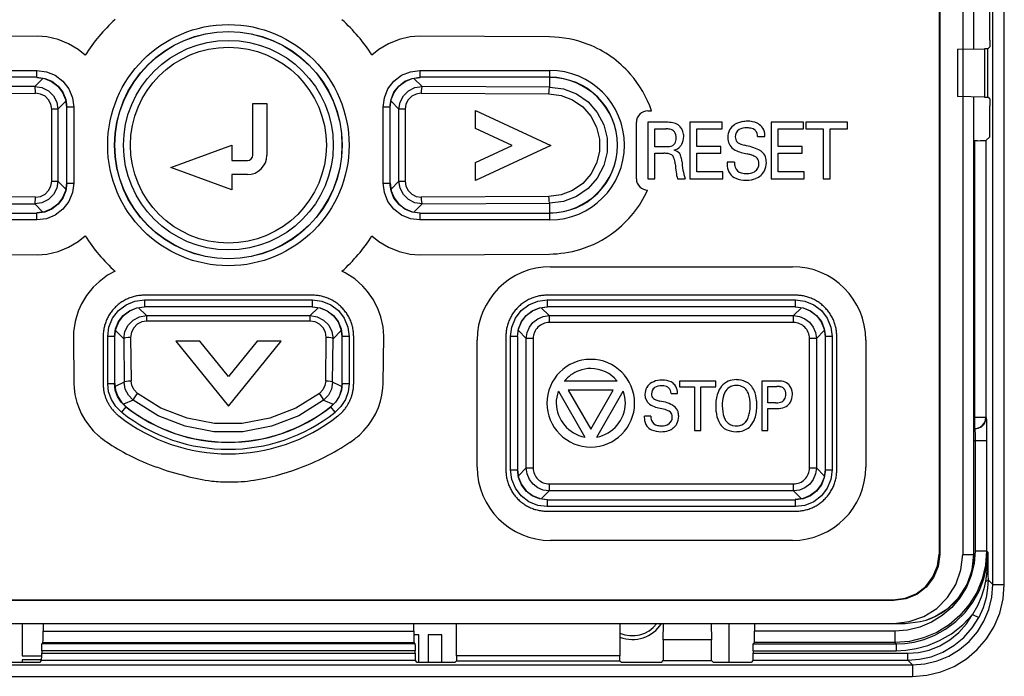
# Model space of a CAD drawing. Extents: x 30 to 410, y 34 to 287.
# Tile 23 of 66: x 72 to 86, y 198 to 208. Entities that reach past the tile are written whole.
import ezdxf

# ---------------------------------------------------------------- set-up
doc = ezdxf.new("R2010")
doc.units = 0
doc.header["$LTSCALE"] = 23.1
doc.linetypes.add('HIDDEN', pattern=[0.2, 0.1, -0.1])
doc.layers.get('0').update_dxf_attribs({"linetype": 'CONTINUOUS'})
for name, color, linetype in [('ALL_AXIS', 7, 'CONTINUOUS'), ('ALL_FEATURES', 7, 'CONTINUOUS'), ('DEFAULT_2', 8, 'HIDDEN')]:
    doc.layers.add(name, color=color, linetype=linetype)

msp = doc.modelspace()

# ---------------------------------------------------------------- linework, layer by layer
at = {"color": 7, "linetype": 'CONTINUOUS'}
for p, q in [((85.461, 233.463), (85.461, 200.145)), ((85.47, 233.472), (85.47, 200.137)), ((85.804, 233.471), (85.804, 200.137)), ((85.966, 207.486), (85.966, 219.447)), ((72.356, 207.071), (72.468, 207.056)), ((77.81, 207.056), (77.922, 207.071)), ((85.966, 200.138), (85.966, 206.79)), ((72.774, 206.75), (72.789, 206.638)), ((77.489, 206.638), (77.504, 206.75)), ((72.789, 205.537), (72.774, 205.425)), ((77.489, 205.537), (77.504, 205.425)), ((72.468, 205.119), (72.356, 205.104)), ((77.81, 205.119), (77.922, 205.104)), ((73.81, 203.723), (73.922, 203.738)), ((76.356, 203.738), (76.468, 203.723)), ((79.66, 203.723), (79.772, 203.738)), ((83.373, 203.738), (83.485, 203.723)), ((73.489, 203.305), (73.504, 203.416)), ((76.774, 203.416), (76.789, 203.305)), ((79.339, 203.305), (79.354, 203.416)), ((83.791, 203.416), (83.806, 203.305)), ((73.585, 202.354), (73.654, 202.285)), ((73.757, 202.381), (73.616, 202.324)), ((76.521, 202.381), (76.662, 202.324)), ((76.693, 202.354), (76.624, 202.285)), ((79.339, 201.371), (79.354, 201.259)), ((83.806, 201.37), (83.791, 201.259)), ((79.66, 200.952), (79.772, 200.938)), ((83.485, 200.952), (83.373, 200.938)), ((84.804, 199.47), (65.474, 199.47)), ((65.483, 199.479), (84.795, 199.479)), ((65.312, 199.138), (84.966, 199.138)), ((72.144, 199.138), (72.144, 198.666)), ((77.906, 198.971), (77.83, 198.971)), ((77.906, 198.57), (77.906, 198.971)), ((78.039, 198.971), (78.039, 198.569)), ((78.239, 198.971), (78.039, 198.971)), ((78.239, 198.569), (78.239, 198.971)), ((72.144, 198.666), (72.428, 198.666)), ((72.144, 198.61), (72.144, 198.569)), ((72.427, 198.61), (72.144, 198.61))]:
    msp.add_line(p, q, dxfattribs=at)
at = {"color": 9, "linetype": 'CONTINUOUS'}
for p, q in [((85.966, 207.486), (85.966, 219.451)), ((70.472, 207.174), (72.359, 207.174)), ((72.359, 207.074), (70.472, 207.074)), ((72.356, 207.071), (72.359, 207.074)), ((72.359, 207.074), (72.359, 207.174)), ((77.919, 207.174), (77.919, 207.074)), ((77.919, 207.174), (79.806, 207.174)), ((77.919, 207.074), (77.922, 207.071)), ((79.806, 207.074), (77.919, 207.074)), ((79.806, 206.931), (79.806, 207.174)), ((72.327, 206.942), (70.472, 206.931)), ((72.444, 207.059), (72.327, 206.942)), ((77.951, 206.942), (77.833, 207.059)), ((79.806, 206.931), (77.951, 206.942)), ((70.483, 206.832), (72.338, 206.842)), ((77.94, 206.842), (79.795, 206.832)), ((85.966, 200.138), (85.966, 206.79)), ((72.662, 206.611), (72.777, 206.726)), ((72.792, 206.641), (72.789, 206.638)), ((72.792, 205.535), (72.792, 206.641)), ((72.892, 206.641), (72.792, 206.641)), ((72.892, 206.641), (72.892, 205.535)), ((77.386, 205.535), (77.386, 206.641)), ((77.486, 206.641), (77.386, 206.641)), ((77.486, 206.641), (77.486, 205.535)), ((77.489, 206.638), (77.486, 206.641)), ((77.501, 206.726), (77.616, 206.611)), ((72.573, 205.564), (72.573, 206.611)), ((72.662, 206.611), (72.573, 206.611)), ((72.662, 206.611), (72.662, 205.564)), ((77.616, 205.564), (77.616, 206.611)), ((77.705, 206.611), (77.616, 206.611)), ((77.705, 206.611), (77.705, 205.564)), ((72.573, 205.564), (72.662, 205.564)), ((72.777, 205.449), (72.662, 205.564)), ((72.789, 205.537), (72.792, 205.535)), ((72.792, 205.535), (72.892, 205.535)), ((77.386, 205.535), (77.486, 205.535)), ((77.486, 205.535), (77.489, 205.537)), ((77.616, 205.564), (77.501, 205.449)), ((77.616, 205.564), (77.705, 205.564)), ((70.472, 205.244), (72.327, 205.233)), ((72.338, 205.333), (70.483, 205.344)), ((72.327, 205.233), (72.444, 205.116)), ((77.834, 205.116), (77.951, 205.233)), ((79.795, 205.344), (77.94, 205.333)), ((77.951, 205.233), (79.806, 205.244)), ((79.806, 205.001), (79.806, 205.244)), ((70.472, 205.101), (72.359, 205.101)), ((72.359, 205.101), (72.356, 205.104)), ((72.359, 205.001), (72.359, 205.101)), ((77.922, 205.104), (77.919, 205.101)), ((77.919, 205.101), (77.919, 205.001)), ((77.919, 205.101), (79.806, 205.101)), ((72.359, 205.001), (70.472, 205.001)), ((79.806, 205.001), (77.919, 205.001)), ((73.919, 203.84), (73.919, 203.74)), ((73.919, 203.84), (76.359, 203.84)), ((76.359, 203.74), (76.359, 203.84)), ((79.769, 203.84), (79.769, 203.74)), ((79.769, 203.84), (83.375, 203.84)), ((83.375, 203.74), (83.375, 203.84)), ((73.95, 203.61), (73.833, 203.726)), ((73.919, 203.74), (73.922, 203.738)), ((76.359, 203.74), (73.919, 203.74)), ((76.444, 203.726), (76.328, 203.61)), ((76.356, 203.738), (76.359, 203.74)), ((79.799, 203.611), (79.683, 203.726)), ((79.769, 203.74), (79.772, 203.738)), ((83.375, 203.74), (79.769, 203.74)), ((83.461, 203.726), (83.346, 203.611)), ((83.372, 203.738), (83.375, 203.74)), ((73.95, 203.61), (73.95, 203.529)), ((73.95, 203.61), (76.328, 203.61)), ((76.328, 203.529), (73.95, 203.529)), ((76.328, 203.529), (76.328, 203.61)), ((79.799, 203.611), (79.799, 203.511)), ((79.799, 203.611), (83.346, 203.611)), ((83.346, 203.511), (79.799, 203.511)), ((83.346, 203.511), (83.346, 203.611)), ((73.501, 203.393), (73.619, 203.274)), ((76.659, 203.274), (76.777, 203.393)), ((79.351, 203.393), (79.466, 203.278)), ((83.679, 203.278), (83.794, 203.393)), ((73.386, 202.624), (73.386, 203.307)), ((73.486, 203.307), (73.386, 203.307)), ((73.486, 203.307), (73.486, 202.624)), ((73.489, 203.304), (73.486, 203.307)), ((73.619, 203.274), (73.626, 202.643)), ((73.719, 203.294), (73.726, 202.663)), ((76.552, 202.663), (76.559, 203.294)), ((76.652, 202.643), (76.659, 203.274)), ((76.792, 203.307), (76.789, 203.304)), ((76.792, 202.624), (76.792, 203.307)), ((76.892, 203.307), (76.792, 203.307)), ((76.892, 203.307), (76.892, 202.624)), ((79.236, 201.368), (79.236, 203.307)), ((79.336, 203.307), (79.236, 203.307)), ((79.336, 203.307), (79.336, 201.368)), ((79.339, 203.304), (79.336, 203.307)), ((79.466, 201.397), (79.466, 203.278)), ((79.566, 203.278), (79.466, 203.278)), ((79.566, 203.278), (79.566, 201.397)), ((83.579, 201.397), (83.579, 203.278)), ((83.679, 203.278), (83.579, 203.278)), ((83.679, 203.278), (83.679, 201.397)), ((83.809, 203.307), (83.806, 203.304)), ((83.809, 201.368), (83.809, 203.307)), ((83.909, 203.307), (83.809, 203.307)), ((83.909, 203.307), (83.909, 201.368)), ((73.626, 202.643), (73.494, 202.58)), ((76.755, 202.594), (76.652, 202.643)), ((73.386, 202.624), (73.486, 202.624)), ((73.486, 202.624), (73.489, 202.626)), ((76.784, 202.58), (76.755, 202.594)), ((76.789, 202.626), (76.792, 202.624)), ((76.792, 202.624), (76.892, 202.624)), ((73.651, 202.284), (73.589, 202.206)), ((76.689, 202.206), (76.627, 202.284)), ((79.236, 201.368), (79.336, 201.368)), ((79.336, 201.368), (79.339, 201.371)), ((79.466, 201.397), (79.351, 201.282)), ((79.466, 201.397), (79.566, 201.397)), ((83.579, 201.397), (83.679, 201.397)), ((83.794, 201.282), (83.679, 201.397)), ((83.806, 201.371), (83.809, 201.368)), ((83.809, 201.368), (83.909, 201.368)), ((79.684, 200.949), (79.799, 201.064)), ((79.799, 201.164), (79.799, 201.064)), ((79.799, 201.164), (83.346, 201.164)), ((83.346, 201.064), (79.799, 201.064)), ((83.346, 201.064), (83.346, 201.164)), ((83.346, 201.064), (83.461, 200.949)), ((79.772, 200.938), (79.769, 200.935)), ((79.769, 200.935), (79.769, 200.835)), ((79.769, 200.935), (83.375, 200.935)), ((83.375, 200.935), (83.372, 200.938)), ((83.375, 200.835), (83.375, 200.935)), ((83.375, 200.835), (79.769, 200.835)), ((85.47, 200.137), (85.461, 200.145)), ((85.804, 200.138), (85.966, 200.138)), ((84.795, 199.479), (84.804, 199.47))]:
    msp.add_line(p, q, dxfattribs=at)
for points in [[(72.359, 207.174), (72.496, 207.156), (72.625, 207.103), (72.736, 207.018), (72.821, 206.907), (72.874, 206.777), (72.892, 206.641)], [(72.359, 207.074), (72.471, 207.059), (72.575, 207.016), (72.665, 206.947), (72.734, 206.857), (72.777, 206.753), (72.792, 206.641)], [(77.386, 206.641), (77.404, 206.777), (77.457, 206.907), (77.542, 207.018), (77.653, 207.103), (77.782, 207.156), (77.919, 207.174)], [(77.486, 206.641), (77.501, 206.753), (77.544, 206.857), (77.613, 206.947), (77.703, 207.016), (77.807, 207.059), (77.919, 207.074)], [(72.338, 206.842), (72.337, 206.879), (72.335, 206.911), (72.331, 206.933), (72.327, 206.942)], [(72.327, 206.942), (72.431, 206.926), (72.524, 206.879), (72.598, 206.806), (72.645, 206.713), (72.662, 206.611)], [(77.616, 206.611), (77.633, 206.713), (77.68, 206.806), (77.754, 206.879), (77.847, 206.926), (77.951, 206.942)], [(77.951, 206.942), (77.947, 206.933), (77.943, 206.911), (77.941, 206.879), (77.94, 206.842)], [(79.795, 206.832), (79.796, 206.869), (79.798, 206.9), (79.802, 206.922), (79.806, 206.931)], [(79.806, 206.931), (80.007, 206.906), (80.197, 206.833), (80.364, 206.717), (80.497, 206.565), (80.591, 206.385), (80.639, 206.189), (80.639, 205.986), (80.591, 205.79), (80.497, 205.61), (80.364, 205.458), (80.197, 205.342), (80.007, 205.269), (79.806, 205.244)], [(72.573, 206.611), (72.561, 206.682), (72.528, 206.747), (72.477, 206.798), (72.411, 206.831), (72.338, 206.842)], [(77.94, 206.842), (77.867, 206.831), (77.801, 206.798), (77.75, 206.747), (77.717, 206.682), (77.705, 206.611)], [(79.795, 206.832), (79.97, 206.81), (80.138, 206.745), (80.285, 206.643), (80.404, 206.509), (80.486, 206.35), (80.529, 206.177), (80.529, 205.998), (80.486, 205.825), (80.404, 205.666), (80.285, 205.532), (80.138, 205.43), (79.97, 205.366), (79.795, 205.344)], [(72.662, 205.564), (72.645, 205.462), (72.598, 205.37), (72.524, 205.296), (72.431, 205.249), (72.327, 205.233)], [(72.338, 205.333), (72.411, 205.344), (72.477, 205.377), (72.528, 205.428), (72.561, 205.493), (72.573, 205.564)], [(72.892, 205.535), (72.874, 205.398), (72.821, 205.268), (72.736, 205.157), (72.625, 205.072), (72.496, 205.019), (72.359, 205.001)], [(72.792, 205.535), (72.777, 205.422), (72.734, 205.318), (72.665, 205.228), (72.575, 205.159), (72.471, 205.116), (72.359, 205.101)], [(77.919, 205.001), (77.782, 205.019), (77.653, 205.072), (77.542, 205.157), (77.457, 205.268), (77.404, 205.398), (77.386, 205.535)], [(77.919, 205.101), (77.807, 205.116), (77.703, 205.159), (77.613, 205.228), (77.544, 205.318), (77.501, 205.422), (77.486, 205.535)], [(77.951, 205.233), (77.847, 205.249), (77.754, 205.296), (77.68, 205.37), (77.633, 205.462), (77.616, 205.564)], [(77.705, 205.564), (77.717, 205.493), (77.75, 205.428), (77.801, 205.377), (77.867, 205.344), (77.94, 205.333)], [(72.327, 205.233), (72.331, 205.242), (72.335, 205.264), (72.337, 205.296), (72.338, 205.333)], [(77.94, 205.333), (77.941, 205.296), (77.943, 205.264), (77.947, 205.242), (77.951, 205.233)], [(79.806, 205.244), (79.802, 205.253), (79.798, 205.275), (79.796, 205.306), (79.795, 205.344)], [(73.386, 203.307), (73.404, 203.444), (73.457, 203.573), (73.542, 203.684), (73.653, 203.769), (73.782, 203.823), (73.919, 203.84)], [(76.359, 203.84), (76.496, 203.823), (76.625, 203.769), (76.736, 203.684), (76.821, 203.573), (76.874, 203.444), (76.892, 203.307)], [(79.236, 203.307), (79.254, 203.444), (79.307, 203.573), (79.392, 203.684), (79.503, 203.769), (79.632, 203.823), (79.769, 203.84)], [(83.375, 203.84), (83.512, 203.823), (83.642, 203.769), (83.752, 203.684), (83.837, 203.573), (83.891, 203.444), (83.909, 203.307)], [(73.486, 203.307), (73.501, 203.419), (73.544, 203.524), (73.613, 203.614), (73.703, 203.682), (73.807, 203.726), (73.919, 203.74)], [(76.359, 203.74), (76.471, 203.726), (76.575, 203.682), (76.665, 203.614), (76.734, 203.524), (76.777, 203.419), (76.792, 203.307)], [(79.336, 203.307), (79.351, 203.419), (79.394, 203.524), (79.463, 203.614), (79.553, 203.682), (79.657, 203.726), (79.769, 203.74)], [(83.375, 203.74), (83.487, 203.726), (83.592, 203.682), (83.682, 203.614), (83.751, 203.524), (83.794, 203.419), (83.809, 203.307)], [(73.619, 203.274), (73.635, 203.379), (73.682, 203.473), (73.756, 203.546), (73.848, 203.594), (73.95, 203.61)], [(73.95, 203.529), (73.88, 203.519), (73.816, 203.486), (73.764, 203.435), (73.73, 203.368), (73.719, 203.294)], [(76.328, 203.61), (76.43, 203.594), (76.522, 203.546), (76.596, 203.473), (76.643, 203.379), (76.659, 203.274)], [(76.559, 203.294), (76.548, 203.368), (76.514, 203.435), (76.462, 203.486), (76.398, 203.519), (76.328, 203.529)], [(79.466, 203.278), (79.477, 203.364), (79.51, 203.444), (79.563, 203.513)], [(79.563, 203.513), (79.632, 203.566), (79.712, 203.599), (79.799, 203.611)], [(83.346, 203.611), (83.432, 203.599), (83.512, 203.566), (83.581, 203.514)], [(83.581, 203.514), (83.634, 203.445), (83.667, 203.364), (83.679, 203.278)], [(73.719, 203.294), (73.682, 203.292), (73.65, 203.288), (73.628, 203.282), (73.619, 203.274)], [(76.659, 203.274), (76.65, 203.282), (76.628, 203.288), (76.596, 203.292), (76.559, 203.294)], [(73.626, 202.643), (73.635, 202.651), (73.657, 202.657), (73.689, 202.661), (73.726, 202.663)], [(73.757, 202.381), (73.687, 202.454), (73.642, 202.544), (73.626, 202.643)], [(73.818, 202.479), (73.769, 202.53), (73.737, 202.594), (73.726, 202.663)], [(76.552, 202.663), (76.541, 202.594), (76.509, 202.53), (76.46, 202.479)], [(76.652, 202.643), (76.636, 202.544), (76.591, 202.454), (76.521, 202.381)], [(76.552, 202.663), (76.589, 202.661), (76.621, 202.657), (76.643, 202.651), (76.652, 202.643)], [(73.589, 202.206), (73.504, 202.29), (73.439, 202.392), (73.399, 202.505), (73.386, 202.624)], [(73.651, 202.284), (73.582, 202.353), (73.529, 202.435), (73.497, 202.527), (73.486, 202.624)], [(76.792, 202.624), (76.781, 202.527), (76.749, 202.435), (76.696, 202.353), (76.627, 202.284)], [(76.892, 202.624), (76.879, 202.505), (76.838, 202.392), (76.774, 202.29), (76.689, 202.206)], [(73.757, 202.381), (73.76, 202.392), (73.773, 202.415), (73.793, 202.446), (73.818, 202.479)], [(76.521, 202.381), (76.16, 202.156), (75.766, 202.002), (75.35, 201.924), (74.928, 201.924), (74.512, 202.002), (74.118, 202.156), (73.757, 202.381)], [(76.46, 202.479), (76.118, 202.266), (75.74, 202.118), (75.341, 202.043), (74.937, 202.043), (74.538, 202.118), (74.16, 202.266), (73.818, 202.479)], [(76.521, 202.381), (76.518, 202.392), (76.505, 202.415), (76.485, 202.446), (76.46, 202.479)], [(73.654, 202.285), (73.653, 202.285), (73.651, 202.284)], [(76.627, 202.284), (76.626, 202.284), (76.625, 202.285), (76.624, 202.285)], [(79.769, 200.835), (79.632, 200.852), (79.503, 200.906), (79.392, 200.991), (79.307, 201.102), (79.254, 201.231), (79.236, 201.368)], [(79.769, 200.935), (79.657, 200.949), (79.553, 200.993), (79.463, 201.061), (79.394, 201.151), (79.351, 201.256), (79.336, 201.368)], [(79.564, 201.162), (79.511, 201.231), (79.477, 201.311), (79.466, 201.397)], [(83.909, 201.368), (83.891, 201.231), (83.837, 201.102), (83.752, 200.991), (83.642, 200.906), (83.512, 200.852), (83.375, 200.835)], [(83.809, 201.368), (83.794, 201.256), (83.751, 201.151), (83.682, 201.061), (83.592, 200.993), (83.487, 200.949), (83.375, 200.935)], [(83.679, 201.397), (83.667, 201.311), (83.634, 201.231), (83.582, 201.162)], [(79.799, 201.064), (79.713, 201.076), (79.633, 201.109), (79.564, 201.162)], [(83.582, 201.162), (83.513, 201.109), (83.432, 201.076), (83.346, 201.064)], [(85.966, 200.138), (85.966, 200.138), (85.966, 200.138), (85.966, 200.138)]]:
    msp.add_lwpolyline(points, dxfattribs=at)
at = {"color": 7, "linetype": 'CONTINUOUS'}
for points in [[(72.468, 207.056), (72.572, 207.013), (72.662, 206.944), (72.731, 206.854), (72.774, 206.75)], [(77.504, 206.75), (77.547, 206.854), (77.616, 206.944), (77.706, 207.013), (77.81, 207.056)], [(72.774, 205.425), (72.731, 205.321), (72.662, 205.231), (72.572, 205.162), (72.468, 205.119)], [(77.504, 205.425), (77.547, 205.321), (77.616, 205.231), (77.706, 205.162), (77.81, 205.119)], [(73.504, 203.416), (73.547, 203.521), (73.616, 203.611), (73.706, 203.68), (73.81, 203.723)], [(76.468, 203.723), (76.572, 203.68), (76.662, 203.611), (76.731, 203.521), (76.774, 203.416)], [(79.354, 203.416), (79.397, 203.521), (79.466, 203.611), (79.556, 203.68), (79.66, 203.723)], [(83.485, 203.723), (83.589, 203.68), (83.679, 203.611), (83.748, 203.521), (83.791, 203.416)], [(73.489, 202.626), (73.5, 202.529), (73.532, 202.437), (73.585, 202.354)], [(76.789, 202.626), (76.778, 202.529), (76.746, 202.437), (76.693, 202.354)], [(79.354, 201.259), (79.397, 201.154), (79.466, 201.064), (79.556, 200.996), (79.66, 200.952)], [(83.791, 201.259), (83.748, 201.154), (83.679, 201.064), (83.589, 200.996), (83.485, 200.952)], [(84.795, 199.479), (84.967, 199.502), (85.128, 199.568), (85.266, 199.674), (85.372, 199.812), (85.439, 199.973), (85.461, 200.145)], [(84.803, 199.138), (85.025, 199.163), (85.237, 199.237), (85.427, 199.356), (85.585, 199.514), (85.704, 199.704), (85.778, 199.915), (85.804, 200.137)], [(85.47, 200.137), (85.447, 199.964), (85.381, 199.803), (85.275, 199.665), (85.137, 199.559), (84.976, 199.493), (84.804, 199.47)], [(85.273, 199.186), (85.4, 199.237), (85.59, 199.356), (85.748, 199.514), (85.867, 199.704), (85.941, 199.915), (85.966, 200.138)], [(84.966, 199.138), (85.188, 199.163), (85.273, 199.186)]]:
    msp.add_lwpolyline(points, dxfattribs=at)
at = {"color": 9, "linetype": 'CONTINUOUS'}
for radius in [1.753, 1.653, 1.523, 1.423]:
    msp.add_circle((75.139, 206.088), radius, dxfattribs=at)
at = {"color": 7, "linetype": 'CONTINUOUS'}
msp.add_circle((75.139, 206.088), 1.65, dxfattribs=at)
at = {"color": 9, "linetype": 'CONTINUOUS'}
for centre, radius, start, end in [((79.806, 206.088), 1.086, 270, 89.9998), ((79.806, 206.088), 0.986, 270, 90), ((79.799, 203.278), 0.233, 89.9651, 180.0361), ((83.346, 203.278), 0.233, 359.965, 90.0361), ((75.139, 204.171), 2.503, 231.7404, 308.2596), ((75.139, 204.171), 2.403, 231.7404, 308.2596), ((79.799, 201.397), 0.233, 179.9651, 270.0361), ((83.346, 201.397), 0.233, 269.965, 0.0361)]:
    msp.add_arc(centre, radius, start, end, dxfattribs=at)
at = {"color": 7, "linetype": 'CONTINUOUS'}
for centre, radius, start, end in [((79.806, 206.088), 0.983, 270, 90), ((75.139, 204.171), 2.4, 231.7782, 308.2218), ((84.966, 200.138), 1, 287.8498, 360)]:
    msp.add_arc(centre, radius, start, end, dxfattribs=at)
at = {"layer": 'ALL_AXIS', "color": 3, "linetype": 'CONTINUOUS'}
msp.add_arc((81.006, 199.404), 0.446, 245.9293, 322.895, dxfattribs=at)
at = {"layer": 'ALL_FEATURES', "color": 9, "linetype": 'CONTINUOUS'}
for p, q in [((86.241, 199.702), (86.241, 233.574)), ((86.408, 199.702), (86.408, 233.574)), ((85.975, 206.153), (85.975, 201.968)), ((86.142, 206.156), (86.142, 202.135)), ((85.966, 202.135), (86.142, 202.135)), ((86.142, 202.135), (86.145, 202.131)), ((85.975, 201.968), (85.966, 201.968)), ((85.979, 201.964), (85.966, 201.964)), ((85.975, 201.968), (85.979, 201.964)), ((85.966, 201.798), (86.151, 201.798)), ((85.985, 201.798), (85.985, 200.192)), ((86.151, 201.798), (86.151, 200.192)), ((85.985, 200.192), (86.151, 200.192)), ((86.169, 200.174), (86.151, 200.192)), ((86.169, 200.174), (86.171, 199.919)), ((86.162, 199.977), (86.155, 199.901)), ((86.14, 199.784), (86.135, 199.751)), ((86.146, 199.82), (86.14, 199.784)), ((86.151, 199.859), (86.146, 199.82)), ((86.155, 199.901), (86.151, 199.859)), ((86.172, 199.771), (86.241, 199.702)), ((86.241, 199.702), (86.408, 199.702)), ((85.947, 199.269), (86.036, 199.222)), ((82.406, 199.138), (82.406, 198.569)), ((72.448, 199.025), (77.83, 199.025)), ((84.818, 199.025), (82.782, 199.025)), ((84.818, 199.025), (84.818, 198.859)), ((77.849, 198.841), (72.429, 198.841)), ((72.446, 198.859), (77.832, 198.859)), ((82.763, 198.841), (84.836, 198.841)), ((84.818, 198.859), (82.779, 198.859)), ((84.836, 198.841), (84.818, 198.859)), ((84.836, 198.841), (84.836, 198.741)), ((77.85, 198.741), (72.428, 198.741)), ((72.428, 198.704), (77.85, 198.704)), ((82.761, 198.741), (84.836, 198.741)), ((82.761, 198.704), (85.006, 198.704)), ((85.006, 198.604), (85.006, 198.704)), ((65.203, 198.535), (85.075, 198.535)), ((72.426, 198.604), (77.852, 198.604)), ((82.76, 198.604), (85.006, 198.604)), ((85.006, 198.604), (85.075, 198.535)), ((85.075, 198.535), (85.075, 198.368)), ((65.203, 198.368), (85.075, 198.368))]:
    msp.add_line(p, q, dxfattribs=at)
at = {"layer": 'ALL_FEATURES', "color": 7, "linetype": 'CONTINUOUS'}
for p, q in [((86.199, 207.616), (86.199, 208.068)), ((86.197, 207.516), (86.17, 207.488)), ((85.729, 207.481), (86.122, 207.488)), ((85.729, 207.481), (85.729, 206.794)), ((86.122, 207.488), (86.122, 206.787)), ((86.17, 207.488), (86.122, 207.488)), ((86.17, 206.787), (86.17, 207.488)), ((86.122, 206.787), (85.729, 206.794)), ((86.122, 206.787), (86.17, 206.787)), ((86.197, 206.759), (86.17, 206.787)), ((86.199, 206.207), (86.199, 206.659)), ((86.018, 206.153), (85.966, 206.153)), ((86.199, 206.207), (86.142, 206.156)), ((86.171, 199.919), (86.171, 199.84)), ((86.171, 199.84), (86.172, 199.771)), ((72.448, 199.138), (72.448, 199.025)), ((77.83, 199.025), (77.83, 199.138)), ((78.452, 198.667), (78.453, 199.138)), ((80.825, 199.138), (80.826, 198.667)), ((81.455, 198.897), (81.459, 199.138)), ((82.152, 199.138), (82.156, 198.897)), ((82.782, 199.138), (82.782, 199.025)), ((72.446, 198.859), (72.429, 198.841)), ((77.832, 198.859), (77.849, 198.841)), ((81.455, 198.897), (81.455, 198.598)), ((82.156, 198.897), (81.455, 198.897)), ((82.156, 198.598), (82.156, 198.897)), ((82.779, 198.859), (82.763, 198.841)), ((72.428, 198.741), (72.428, 198.704)), ((77.85, 198.704), (77.85, 198.741)), ((78.452, 198.667), (78.452, 198.595)), ((80.826, 198.667), (78.452, 198.667)), ((80.826, 198.595), (80.826, 198.667)), ((82.761, 198.741), (82.761, 198.704)), ((72.296, 198.569), (71.95, 198.569)), ((72.426, 198.604), (72.396, 198.571)), ((77.882, 198.571), (77.852, 198.604)), ((78.328, 198.569), (77.982, 198.569)), ((78.427, 198.571), (78.452, 198.595)), ((78.452, 198.595), (80.826, 198.595)), ((80.85, 198.571), (80.826, 198.595)), ((81.328, 198.569), (80.95, 198.569)), ((81.427, 198.571), (81.455, 198.598)), ((81.455, 198.598), (82.156, 198.598)), ((82.184, 198.571), (82.156, 198.598)), ((82.63, 198.569), (82.284, 198.569)), ((82.76, 198.604), (82.73, 198.571))]:
    msp.add_line(p, q, dxfattribs=at)
at = {"layer": 'ALL_FEATURES', "color": 40, "linetype": 'CONTINUOUS'}
for p, q in [((72.368, 207.671), (70.482, 207.66)), ((72.504, 207.661), (72.368, 207.671)), ((72.665, 207.623), (72.504, 207.661)), ((77.779, 207.661), (77.618, 207.623)), ((77.915, 207.671), (77.779, 207.661)), ((79.801, 207.66), (77.915, 207.671)), ((72.816, 207.563), (72.665, 207.623)), ((72.959, 207.478), (72.816, 207.563)), ((77.466, 207.563), (77.324, 207.478)), ((77.618, 207.623), (77.466, 207.563)), ((73.059, 207.395), (72.959, 207.478)), ((77.324, 207.478), (77.224, 207.396)), ((75.496, 205.944), (75.496, 206.694)), ((75.496, 206.694), (75.699, 206.694)), ((75.699, 206.694), (75.699, 205.944)), ((78.728, 206.332), (78.728, 206.594)), ((78.728, 206.594), (79.822, 206.083)), ((81.231, 206.587), (81.285, 206.587)), ((81.065, 205.599), (81.065, 206.42)), ((81.231, 206.42), (81.231, 205.599)), ((81.498, 206.42), (81.231, 206.42)), ((81.841, 206.421), (81.841, 205.599)), ((82.309, 206.421), (81.841, 206.421)), ((82.309, 206.324), (82.309, 206.421)), ((83.022, 206.421), (83.022, 205.599)), ((83.491, 206.421), (83.022, 206.421)), ((83.491, 206.324), (83.491, 206.421)), ((83.526, 206.421), (83.526, 206.324)), ((84.129, 206.421), (83.526, 206.421)), ((84.129, 206.324), (84.129, 206.421)), ((79.261, 206.083), (78.728, 206.332)), ((81.332, 206.066), (81.332, 206.325)), ((81.332, 206.325), (81.495, 206.325)), ((81.944, 206.068), (81.944, 206.324)), ((81.944, 206.324), (82.309, 206.324)), ((82.825, 206.216), (82.932, 206.216)), ((83.125, 206.068), (83.125, 206.324)), ((83.125, 206.324), (83.491, 206.324)), ((83.526, 206.324), (83.777, 206.324)), ((83.777, 206.324), (83.777, 205.599)), ((83.879, 205.599), (83.879, 206.324)), ((83.879, 206.324), (84.129, 206.324)), ((74.301, 205.762), (75.191, 206.086)), ((75.191, 206.086), (75.191, 205.863)), ((78.728, 205.834), (79.261, 206.083)), ((79.822, 206.083), (78.728, 205.573)), ((81.495, 206.066), (81.332, 206.066)), ((82.292, 206.068), (81.944, 206.068)), ((82.292, 205.972), (82.292, 206.068)), ((83.473, 206.068), (83.125, 206.068)), ((83.473, 205.972), (83.473, 206.068)), ((81.334, 205.599), (81.334, 205.97)), ((81.334, 205.97), (81.464, 205.97)), ((81.944, 205.699), (81.944, 205.972)), ((81.944, 205.972), (82.292, 205.972)), ((83.125, 205.699), (83.125, 205.972)), ((83.125, 205.972), (83.473, 205.972)), ((75.191, 205.863), (75.415, 205.863)), ((78.728, 205.573), (78.728, 205.834)), ((82.489, 205.839), (82.381, 205.839)), ((75.191, 205.438), (74.301, 205.762)), ((75.191, 205.661), (75.191, 205.438)), ((75.415, 205.661), (75.191, 205.661)), ((82.318, 205.699), (81.944, 205.699)), ((82.318, 205.599), (82.318, 205.699)), ((83.499, 205.699), (83.125, 205.699)), ((83.499, 205.599), (83.499, 205.699)), ((81.231, 205.599), (81.334, 205.599)), ((81.661, 205.599), (81.772, 205.599)), ((81.841, 205.599), (82.318, 205.599)), ((83.022, 205.599), (83.499, 205.599)), ((83.777, 205.599), (83.879, 205.599)), ((72.817, 204.604), (72.959, 204.688)), ((72.959, 204.688), (73.059, 204.771)), ((77.224, 204.771), (77.324, 204.688)), ((77.324, 204.688), (77.466, 204.604)), ((70.481, 204.506), (72.367, 204.495)), ((72.367, 204.495), (72.503, 204.505)), ((72.503, 204.505), (72.665, 204.543)), ((72.665, 204.543), (72.817, 204.604)), ((77.466, 204.604), (77.618, 204.543)), ((77.618, 204.543), (77.78, 204.505)), ((77.78, 204.505), (77.916, 204.495)), ((77.916, 204.495), (79.802, 204.506)), ((73.494, 204.255), (73.382, 204.197)), ((76.836, 204.232), (76.789, 204.255)), ((76.973, 204.147), (76.836, 204.232)), ((79.818, 204.322), (83.33, 204.322)), ((73.26, 204.104), (73.176, 204.025)), ((73.382, 204.197), (73.26, 204.104)), ((77.09, 204.04), (76.973, 204.147)), ((73.176, 204.025), (73.077, 203.903)), ((77.161, 203.96), (77.09, 204.04)), ((77.247, 203.84), (77.161, 203.96)), ((73.007, 203.783), (72.955, 203.673)), ((73.077, 203.903), (73.007, 203.783)), ((76.359, 203.907), (73.919, 203.907)), ((77.315, 203.7), (77.247, 203.84)), ((83.375, 203.907), (79.769, 203.907)), ((72.955, 203.673), (72.913, 203.527)), ((77.352, 203.594), (77.315, 203.7)), ((72.913, 203.527), (72.888, 203.376)), ((77.386, 203.45), (77.352, 203.594)), ((72.888, 203.376), (72.888, 203.308)), ((77.395, 203.314), (77.386, 203.45)), ((72.888, 203.308), (72.895, 202.622)), ((73.319, 203.307), (73.319, 202.624)), ((74.378, 203.241), (75.141, 202.294)), ((74.726, 203.241), (74.378, 203.241)), ((75.141, 202.726), (74.726, 203.241)), ((75.556, 203.241), (75.141, 202.726)), ((75.141, 202.294), (75.904, 203.241)), ((75.904, 203.241), (75.556, 203.241)), ((76.959, 202.624), (76.959, 203.307)), ((77.387, 202.625), (77.395, 203.314)), ((78.752, 201.41), (78.752, 203.256)), ((79.169, 203.307), (79.169, 201.368)), ((83.975, 201.368), (83.975, 203.307)), ((84.397, 203.256), (84.397, 201.41)), ((80.786, 202.66), (80.018, 202.66)), ((81.69, 202.66), (81.69, 202.575)), ((82.218, 202.66), (81.69, 202.66)), ((82.218, 202.575), (82.218, 202.66)), ((82.886, 202.66), (82.886, 201.941)), ((83.104, 202.66), (82.886, 202.66)), ((72.895, 202.622), (72.9, 202.555)), ((72.9, 202.555), (72.911, 202.464)), ((77.368, 202.453), (77.384, 202.554)), ((77.384, 202.554), (77.387, 202.625)), ((79.931, 202.511), (80.316, 201.843)), ((80.076, 202.527), (80.402, 201.962)), ((80.728, 202.527), (80.076, 202.527)), ((80.402, 201.962), (80.728, 202.527)), ((80.488, 201.843), (80.873, 202.511)), ((81.69, 202.575), (81.909, 202.575)), ((81.909, 202.575), (81.909, 201.941)), ((81.999, 201.941), (81.999, 202.575)), ((81.999, 202.575), (82.218, 202.575)), ((82.976, 202.344), (82.976, 202.58)), ((82.976, 202.58), (83.103, 202.58)), ((72.911, 202.464), (72.94, 202.347)), ((72.94, 202.347), (72.972, 202.263)), ((77.318, 202.277), (77.347, 202.367)), ((77.347, 202.367), (77.368, 202.453)), ((81.568, 202.481), (81.662, 202.481)), ((72.972, 202.263), (73.003, 202.19)), ((77.274, 202.177), (77.318, 202.277)), ((83.084, 202.344), (82.976, 202.344)), ((82.976, 201.941), (82.976, 202.261)), ((82.976, 202.261), (83.082, 202.261)), ((73.003, 202.19), (73.054, 202.097)), ((73.054, 202.097), (73.107, 202.021)), ((77.174, 202.018), (77.224, 202.093)), ((77.224, 202.093), (77.274, 202.177)), ((81.274, 202.151), (81.18, 202.151)), ((73.107, 202.021), (73.174, 201.937)), ((73.174, 201.937), (73.256, 201.861)), ((77.043, 201.874), (77.108, 201.94)), ((77.108, 201.94), (77.174, 202.018)), ((81.909, 201.941), (81.999, 201.941)), ((82.886, 201.941), (82.976, 201.941)), ((79.769, 200.768), (83.375, 200.768)), ((83.33, 200.344), (79.818, 200.344))]:
    msp.add_line(p, q, dxfattribs=at)
at = {"layer": 'ALL_FEATURES', "color": 7, "linetype": 'CONTINUOUS'}
for points in [[(86.199, 207.616), (86.199, 207.585), (86.199, 207.557), (86.198, 207.535), (86.198, 207.521), (86.197, 207.516)], [(86.197, 206.759), (86.198, 206.754), (86.198, 206.74), (86.199, 206.718), (86.199, 206.69), (86.199, 206.659)], [(86.018, 206.153), (86.058, 206.154), (86.092, 206.154), (86.119, 206.155), (86.136, 206.155), (86.142, 206.156)], [(86.172, 199.771), (86.166, 199.648), (86.143, 199.511), (86.1, 199.366), (86.036, 199.222)], [(72.446, 198.859), (72.446, 198.865), (72.447, 198.882), (72.447, 198.909), (72.448, 198.943), (72.448, 198.983), (72.448, 199.025)], [(77.83, 199.025), (77.83, 198.983), (77.83, 198.943), (77.83, 198.909), (77.831, 198.882), (77.832, 198.865), (77.832, 198.859)], [(82.779, 198.859), (82.78, 198.865), (82.78, 198.882), (82.781, 198.909), (82.781, 198.943), (82.781, 198.983), (82.782, 199.025)], [(72.428, 198.741), (72.428, 198.771), (72.428, 198.799), (72.428, 198.821), (72.429, 198.835), (72.429, 198.841)], [(77.849, 198.841), (77.849, 198.835), (77.85, 198.821), (77.85, 198.799), (77.85, 198.771), (77.85, 198.741)], [(82.761, 198.741), (82.761, 198.771), (82.761, 198.799), (82.762, 198.821), (82.762, 198.835), (82.763, 198.841)], [(72.426, 198.604), (72.427, 198.609), (72.427, 198.624), (72.428, 198.646), (72.428, 198.673), (72.428, 198.704)], [(77.85, 198.704), (77.85, 198.673), (77.85, 198.646), (77.851, 198.624), (77.851, 198.609), (77.852, 198.604)], [(82.76, 198.604), (82.76, 198.609), (82.761, 198.624), (82.761, 198.646), (82.761, 198.673), (82.761, 198.704)], [(72.396, 198.571), (72.391, 198.57), (72.377, 198.57), (72.355, 198.569), (72.327, 198.569), (72.296, 198.569)], [(77.982, 198.569), (77.951, 198.569), (77.923, 198.569), (77.901, 198.57), (77.887, 198.57), (77.882, 198.571)], [(78.427, 198.571), (78.422, 198.57), (78.408, 198.57), (78.386, 198.569), (78.358, 198.569), (78.328, 198.569)], [(80.95, 198.569), (80.92, 198.569), (80.892, 198.569), (80.87, 198.57), (80.856, 198.57), (80.85, 198.571)], [(81.427, 198.571), (81.422, 198.57), (81.408, 198.57), (81.386, 198.569), (81.358, 198.569), (81.328, 198.569)], [(82.284, 198.569), (82.253, 198.569), (82.226, 198.569), (82.204, 198.57), (82.189, 198.57), (82.184, 198.571)], [(82.73, 198.571), (82.724, 198.57), (82.71, 198.57), (82.688, 198.569), (82.66, 198.569), (82.63, 198.569)]]:
    msp.add_lwpolyline(points, dxfattribs=at)
at = {"layer": 'ALL_FEATURES', "color": 40, "linetype": 'CONTINUOUS'}
for points in [[(73.919, 203.907), (73.903, 203.907), (73.886, 203.906), (73.87, 203.905), (73.854, 203.904), (73.837, 203.902), (73.821, 203.899), (73.805, 203.896), (73.788, 203.893), (73.772, 203.889), (73.756, 203.885), (73.74, 203.88), (73.725, 203.875), (73.709, 203.869), (73.694, 203.863), (73.678, 203.857), (73.663, 203.85), (73.649, 203.843), (73.634, 203.835), (73.619, 203.827), (73.605, 203.818), (73.591, 203.81), (73.578, 203.8), (73.564, 203.791), (73.551, 203.781), (73.538, 203.77), (73.525, 203.76), (73.513, 203.749), (73.501, 203.737), (73.489, 203.726), (73.478, 203.714), (73.467, 203.701), (73.456, 203.689), (73.446, 203.676), (73.436, 203.662), (73.426, 203.649), (73.417, 203.635), (73.408, 203.621), (73.4, 203.607), (73.392, 203.593), (73.384, 203.578), (73.377, 203.563), (73.37, 203.548), (73.363, 203.533), (73.357, 203.517), (73.352, 203.502), (73.347, 203.486), (73.342, 203.47), (73.338, 203.454), (73.334, 203.438), (73.33, 203.422), (73.328, 203.406), (73.325, 203.389), (73.323, 203.373), (73.321, 203.356), (73.32, 203.34), (73.32, 203.324), (73.319, 203.307)], [(76.959, 203.307), (76.958, 203.324), (76.958, 203.34), (76.957, 203.356), (76.955, 203.373), (76.953, 203.389), (76.95, 203.406), (76.948, 203.422), (76.944, 203.438), (76.94, 203.454), (76.936, 203.47), (76.931, 203.486), (76.926, 203.502), (76.921, 203.517), (76.915, 203.533), (76.908, 203.548), (76.901, 203.563), (76.894, 203.578), (76.886, 203.593), (76.878, 203.607), (76.87, 203.621), (76.861, 203.635), (76.852, 203.649), (76.842, 203.662), (76.832, 203.676), (76.822, 203.689), (76.811, 203.701), (76.8, 203.714), (76.789, 203.726), (76.777, 203.737), (76.765, 203.749), (76.753, 203.76), (76.74, 203.77), (76.727, 203.781), (76.714, 203.791), (76.7, 203.8), (76.687, 203.81), (76.673, 203.818), (76.659, 203.827), (76.644, 203.835), (76.629, 203.843), (76.615, 203.85), (76.6, 203.857), (76.584, 203.863), (76.569, 203.869), (76.553, 203.875), (76.538, 203.88), (76.522, 203.885), (76.506, 203.889), (76.49, 203.893), (76.473, 203.896), (76.457, 203.899), (76.441, 203.902), (76.424, 203.904), (76.408, 203.905), (76.391, 203.906), (76.375, 203.907), (76.359, 203.907)], [(79.769, 203.907), (79.753, 203.907), (79.736, 203.906), (79.72, 203.905), (79.704, 203.904), (79.687, 203.902), (79.671, 203.899), (79.655, 203.896), (79.638, 203.893), (79.622, 203.889), (79.606, 203.885), (79.59, 203.88), (79.575, 203.875), (79.559, 203.869), (79.544, 203.863), (79.528, 203.857), (79.513, 203.85), (79.499, 203.843), (79.484, 203.835), (79.469, 203.827), (79.455, 203.818), (79.441, 203.81), (79.428, 203.8), (79.414, 203.791), (79.401, 203.781), (79.388, 203.77), (79.375, 203.76), (79.363, 203.749), (79.351, 203.737), (79.339, 203.726), (79.328, 203.714), (79.317, 203.701), (79.306, 203.689), (79.296, 203.676), (79.286, 203.662), (79.276, 203.649), (79.267, 203.635), (79.258, 203.621), (79.25, 203.607), (79.242, 203.593), (79.234, 203.578), (79.227, 203.563), (79.22, 203.548), (79.213, 203.533), (79.207, 203.517), (79.202, 203.502), (79.197, 203.486), (79.192, 203.47), (79.188, 203.454), (79.184, 203.438), (79.18, 203.422), (79.178, 203.406), (79.175, 203.389), (79.173, 203.373), (79.171, 203.356), (79.17, 203.34), (79.17, 203.324), (79.169, 203.307)], [(83.975, 203.307), (83.975, 203.324), (83.974, 203.34), (83.973, 203.356), (83.972, 203.373), (83.97, 203.389), (83.967, 203.406), (83.964, 203.422), (83.961, 203.438), (83.957, 203.454), (83.953, 203.47), (83.948, 203.486), (83.943, 203.502), (83.937, 203.517), (83.931, 203.533), (83.925, 203.548), (83.918, 203.563), (83.911, 203.578), (83.903, 203.593), (83.895, 203.607), (83.886, 203.621), (83.878, 203.635), (83.868, 203.649), (83.859, 203.662), (83.849, 203.676), (83.838, 203.689), (83.828, 203.701), (83.817, 203.714), (83.805, 203.726), (83.794, 203.737), (83.782, 203.749), (83.769, 203.76), (83.757, 203.77), (83.744, 203.781), (83.731, 203.791), (83.717, 203.8), (83.703, 203.81), (83.689, 203.818), (83.675, 203.827), (83.661, 203.835), (83.646, 203.843), (83.631, 203.85), (83.616, 203.857), (83.601, 203.863), (83.586, 203.869), (83.57, 203.875), (83.554, 203.88), (83.538, 203.885), (83.522, 203.889), (83.506, 203.893), (83.49, 203.896), (83.474, 203.899), (83.457, 203.902), (83.441, 203.904), (83.425, 203.905), (83.408, 203.906), (83.392, 203.907), (83.375, 203.907)], [(73.319, 202.624), (73.32, 202.612), (73.32, 202.6), (73.321, 202.588), (73.321, 202.575), (73.323, 202.563), (73.324, 202.551), (73.326, 202.539), (73.327, 202.526), (73.33, 202.514), (73.332, 202.502), (73.335, 202.49), (73.337, 202.478), (73.341, 202.466), (73.344, 202.454), (73.348, 202.443), (73.351, 202.431), (73.356, 202.419), (73.36, 202.408), (73.364, 202.396), (73.369, 202.385), (73.374, 202.374), (73.38, 202.363), (73.385, 202.351), (73.391, 202.341), (73.397, 202.33), (73.403, 202.319), (73.409, 202.309), (73.416, 202.298), (73.423, 202.288), (73.43, 202.278), (73.437, 202.268), (73.444, 202.258), (73.452, 202.248), (73.46, 202.239), (73.468, 202.229), (73.476, 202.22), (73.484, 202.211), (73.493, 202.202), (73.502, 202.194), (73.511, 202.185), (73.52, 202.177), (73.529, 202.169), (73.538, 202.161), (73.548, 202.153)], [(76.73, 202.153), (76.74, 202.161), (76.749, 202.169), (76.758, 202.177), (76.767, 202.185), (76.776, 202.194), (76.785, 202.202), (76.794, 202.211), (76.802, 202.22), (76.81, 202.229), (76.818, 202.239), (76.826, 202.248), (76.834, 202.258), (76.841, 202.268), (76.848, 202.278), (76.855, 202.288), (76.862, 202.298), (76.869, 202.309), (76.875, 202.319), (76.881, 202.33), (76.887, 202.341), (76.893, 202.351), (76.898, 202.363), (76.904, 202.374), (76.909, 202.385), (76.914, 202.396), (76.918, 202.408), (76.922, 202.419), (76.927, 202.431), (76.93, 202.443), (76.934, 202.454), (76.937, 202.466), (76.941, 202.478), (76.943, 202.49), (76.946, 202.502), (76.948, 202.514), (76.951, 202.526), (76.952, 202.539), (76.954, 202.551), (76.955, 202.563), (76.957, 202.575), (76.957, 202.588), (76.958, 202.6), (76.958, 202.612), (76.959, 202.624)], [(79.169, 201.368), (79.17, 201.351), (79.17, 201.335), (79.171, 201.319), (79.173, 201.302), (79.175, 201.286), (79.178, 201.27), (79.18, 201.253), (79.184, 201.237), (79.188, 201.221), (79.192, 201.205), (79.197, 201.189), (79.202, 201.173), (79.207, 201.158), (79.213, 201.142), (79.22, 201.127), (79.227, 201.112), (79.234, 201.097), (79.242, 201.082), (79.25, 201.068), (79.258, 201.054), (79.267, 201.04), (79.276, 201.026), (79.286, 201.013), (79.296, 200.999), (79.306, 200.987), (79.317, 200.974), (79.328, 200.962), (79.339, 200.95), (79.351, 200.938), (79.363, 200.926), (79.375, 200.915), (79.388, 200.905), (79.401, 200.894), (79.414, 200.884), (79.428, 200.875), (79.441, 200.866), (79.455, 200.857), (79.469, 200.848), (79.484, 200.84), (79.499, 200.833), (79.513, 200.825), (79.528, 200.818), (79.544, 200.812), (79.559, 200.806), (79.575, 200.8), (79.59, 200.795), (79.606, 200.791), (79.622, 200.786), (79.638, 200.782), (79.655, 200.779), (79.671, 200.776), (79.687, 200.774), (79.704, 200.772), (79.72, 200.77), (79.736, 200.769), (79.753, 200.768), (79.769, 200.768)], [(83.375, 200.768), (83.392, 200.768), (83.408, 200.769), (83.425, 200.77), (83.441, 200.772), (83.457, 200.774), (83.474, 200.776), (83.49, 200.779), (83.506, 200.782), (83.522, 200.786), (83.538, 200.791), (83.554, 200.795), (83.57, 200.8), (83.586, 200.806), (83.601, 200.812), (83.616, 200.818), (83.631, 200.825), (83.646, 200.833), (83.661, 200.84), (83.675, 200.848), (83.689, 200.857), (83.703, 200.866), (83.717, 200.875), (83.731, 200.884), (83.744, 200.894), (83.757, 200.905), (83.769, 200.915), (83.782, 200.926), (83.794, 200.938), (83.805, 200.95), (83.817, 200.962), (83.828, 200.974), (83.838, 200.987), (83.849, 200.999), (83.859, 201.013), (83.868, 201.026), (83.878, 201.04), (83.886, 201.054), (83.895, 201.068), (83.903, 201.082), (83.911, 201.097), (83.918, 201.112), (83.925, 201.127), (83.931, 201.142), (83.937, 201.158), (83.943, 201.173), (83.948, 201.189), (83.953, 201.205), (83.957, 201.221), (83.961, 201.237), (83.964, 201.253), (83.967, 201.27), (83.97, 201.286), (83.972, 201.302), (83.973, 201.319), (83.974, 201.335), (83.975, 201.351), (83.975, 201.368)]]:
    msp.add_lwpolyline(points, dxfattribs=at)
at = {"layer": 'ALL_FEATURES', "color": 9, "linetype": 'CONTINUOUS'}
for points in [[(85.975, 201.968), (86.018, 201.974), (86.058, 201.99), (86.093, 202.017), (86.119, 202.051), (86.136, 202.091), (86.142, 202.135)], [(85.979, 201.964), (86.03, 201.973), (86.077, 201.996), (86.114, 202.033), (86.137, 202.08), (86.145, 202.131)], [(86.145, 202.131), (86.147, 202.122), (86.148, 202.097), (86.149, 202.059), (86.15, 202.009), (86.151, 201.948), (86.151, 201.876), (86.151, 201.798)], [(85.979, 201.964), (85.98, 201.96), (85.981, 201.948), (85.982, 201.928), (85.983, 201.903), (85.984, 201.873), (85.984, 201.837), (85.985, 201.798)], [(86.151, 200.192), (86.135, 199.983), (86.086, 199.781), (86.007, 199.589), (85.898, 199.411), (85.764, 199.252), (85.605, 199.116), (85.428, 199.007), (85.235, 198.926), (85.03, 198.876), (84.818, 198.859)], [(85.985, 200.192), (85.97, 200.009), (85.928, 199.833), (85.858, 199.664), (85.763, 199.508), (85.645, 199.369), (85.507, 199.251), (85.352, 199.155)], [(86.111, 199.784), (86.154, 199.975), (86.169, 200.174)], [(86.169, 200.174), (86.169, 200.11), (86.166, 200.046), (86.162, 199.977)], [(84.836, 198.841), (84.963, 198.847), (85.098, 198.867), (85.246, 198.905), (85.401, 198.966), (85.556, 199.052), (85.705, 199.163), (85.839, 199.295), (85.952, 199.444), (86.043, 199.607), (86.111, 199.784)], [(85.075, 198.368), (85.282, 198.385), (85.485, 198.433), (85.679, 198.513), (85.857, 198.622), (86.015, 198.756), (86.151, 198.915), (86.261, 199.093), (86.342, 199.288), (86.392, 199.493), (86.408, 199.702)], [(85.075, 198.535), (85.256, 198.549), (85.434, 198.592), (85.603, 198.662), (85.759, 198.757), (85.898, 198.875), (86.017, 199.013), (86.113, 199.169), (86.184, 199.339), (86.227, 199.519), (86.241, 199.702)], [(86.135, 199.751), (86.112, 199.639), (86.074, 199.518), (86.019, 199.393), (85.947, 199.269)], [(86.135, 199.751), (86.155, 199.756), (86.167, 199.763), (86.172, 199.771)], [(84.836, 198.741), (84.978, 198.748), (85.129, 198.771), (85.295, 198.816), (85.468, 198.887), (85.641, 198.988), (85.804, 199.116), (85.947, 199.269)], [(85.006, 198.704), (85.16, 198.715), (85.315, 198.749), (85.471, 198.81), (85.618, 198.897), (85.75, 199.006), (85.861, 199.132), (85.947, 199.269)], [(85.006, 198.604), (85.175, 198.616), (85.344, 198.654), (85.515, 198.72), (85.676, 198.815), (85.82, 198.934), (85.941, 199.073), (86.036, 199.222)], [(85.352, 199.155), (85.183, 199.084), (85.003, 199.04), (84.818, 199.025)]]:
    msp.add_lwpolyline(points, dxfattribs=at)
at = {"layer": 'ALL_FEATURES', "color": 40, "linetype": 'CONTINUOUS'}
for centre, radius, start, end in [((75.148, 206.075), 2.472, 131.9946, 147.7013), ((75.133, 206.073), 2.474, 32.3146, 48.002), ((79.793, 206.096), 1.565, 68.5414, 89.7084), ((79.777, 206.068), 1.597, 41.2587, 68.3442), ((79.784, 206.076), 1.585, 18.7918, 41.2238), ((81.231, 206.42), 0.166, 134.9493, 180), ((81.231, 206.421), 0.166, 90, 135.1444), ((81.512, 205.994), 0.426, 78.8783, 91.8551), ((81.554, 206.206), 0.21, 56.798, 79.1308), ((81.559, 206.224), 0.192, 7.2518, 55.0504), ((82.606, 206.204), 0.215, 122.3624, 150.5444), ((82.654, 206.132), 0.302, 98.9183, 122.6898), ((82.676, 206.037), 0.398, 89.9521, 99.9405), ((82.68, 206.087), 0.349, 66.6748, 90.5833), ((82.732, 206.222), 0.204, 40.8105, 65.1579), ((82.738, 206.234), 0.192, 6.461, 39.1459), ((81.502, 206.082), 0.243, 78.1631, 91.7489), ((81.533, 206.213), 0.109, 39.2529, 79.9135), ((81.494, 206.197), 0.149, 357.9415, 34.5079), ((81.523, 206.213), 0.229, 330.5757, 0.3596), ((81.516, 206.215), 0.237, 359.9814, 8.2371), ((82.627, 206.199), 0.236, 151.8775, 180.6284), ((82.623, 206.211), 0.122, 122.2886, 181.5042), ((82.602, 206.203), 0.101, 177.3545, 223.0977), ((82.662, 206.126), 0.215, 88.5992, 118.9274), ((82.669, 206.066), 0.274, 79.2564, 90.4535), ((82.703, 206.21), 0.127, 44.2842, 81.8975), ((82.693, 206.213), 0.132, 1.0376, 40.4169), ((82.332, 206.183), 0.601, 3.0786, 6.9392), ((81.506, 206.278), 0.212, 266.8783, 294.1181), ((81.532, 206.175), 0.109, 303.8041, 345.9705), ((81.565, 206.19), 0.181, 284.8895, 317.9474), ((81.483, 206.191), 0.161, 344.9579, 0.4805), ((81.558, 206.197), 0.191, 317.7755, 329.686), ((82.585, 206.19), 0.193, 178.0277, 233.2616), ((82.614, 206.225), 0.126, 226.8544, 244.5582), ((82.719, 206.449), 0.372, 244.8253, 257.1853), ((82.494, 205.269), 0.829, 64.9745, 80.1343), ((75.415, 205.944), 0.284, 270, 359.9801), ((75.412, 205.947), 0.084, 272.0525, 357.8528), ((81.469, 205.579), 0.391, 81.8352, 90.713), ((81.518, 205.867), 0.0986, 19.9494, 86.1044), ((81.579, 205.871), 0.148, 39.2385, 77.1095), ((81.577, 205.883), 0.141, 18.0455, 34.9593), ((81.418, 205.833), 0.309, 4.4878, 17.7881), ((82.582, 206.187), 0.189, 233.5014, 244.7787), ((82.823, 206.744), 0.797, 246.1308, 259.0734), ((81.993, 203.456), 2.597, 73.5279, 74.8316), ((82.641, 205.64), 0.318, 63.0392, 73.9952), ((82.729, 205.812), 0.125, 44.5846, 62.8491), ((82.723, 205.794), 0.257, 53.0911, 61.8343), ((82.777, 205.861), 0.171, 19.5973, 53.9969), ((81.317, 205.799), 0.311, 3.1677, 19.1648), ((86.943, 206.409), 5.349, 186.3646, 187.649), ((82.869, 205.93), 1.146, 183.6609, 196.8042), ((82.851, 205.834), 0.47, 179.3964, 186.0579), ((82.619, 205.807), 0.236, 185.4744, 214.651), ((82.711, 205.836), 0.222, 179.157, 197.4178), ((82.706, 205.82), 0.139, 302.6091, 1.2776), ((82.734, 205.827), 0.11, 357.5519, 40.9508), ((82.687, 205.833), 0.265, 333.2559, 0.4506), ((82.718, 205.839), 0.234, 359.0093, 19.6703), ((82.384, 205.793), 0.749, 187.3808, 195.0442), ((82.568, 205.775), 0.176, 215.5255, 216.3058), ((82.589, 205.796), 0.205, 217.5159, 246.4558), ((82.619, 205.809), 0.127, 198.4289, 256.1624), ((82.663, 205.951), 0.275, 254.3267, 271.2855), ((82.675, 205.894), 0.219, 268.3531, 298.8199), ((82.716, 205.825), 0.235, 291.1824, 332.0237), ((81.231, 205.599), 0.166, 180, 225.0954), ((82.652, 205.967), 0.388, 247.9811, 270.6565), ((82.658, 206.045), 0.466, 269.8711, 270.9771), ((82.667, 205.935), 0.356, 269.7216, 291.9756), ((79.77, 206.101), 1.603, 307.1586, 335.3829), ((81.232, 205.603), 0.17, 225.9912, 268.3909), ((79.79, 206.076), 1.571, 286.779, 307.1266), ((75.151, 206.093), 2.475, 212.2998, 227.9868), ((75.133, 206.093), 2.474, 311.998, 327.6853), ((79.792, 206.076), 1.57, 270.3465, 286.6897), ((79.818, 203.256), 1.066, 90, 180), ((83.33, 203.256), 1.066, 0, 90), ((80.402, 202.338), 0.637, 89.9941, 179.9939), ((80.402, 202.338), 0.637, 0.0113, 90.0096), ((80.413, 202.329), 0.515, 111.146, 140.0416), ((80.402, 202.35), 0.492, 89.9561, 110.7772), ((80.399, 202.338), 0.504, 39.7406, 89.6054), ((81.38, 202.468), 0.192, 118.5527, 148.6947), ((81.426, 202.39), 0.283, 94.4846, 119.1031), ((81.438, 202.327), 0.347, 89.9155, 95.6953), ((81.442, 202.375), 0.299, 64.9853, 90.6641), ((81.489, 202.489), 0.176, 40.5706, 63.1263), ((82.51, 202.404), 0.276, 88.1387, 139.3686), ((82.522, 202.371), 0.308, 65.2321, 90.6454), ((82.538, 202.42), 0.257, 23.1755, 63.7021), ((83.123, 202.287), 0.373, 77.9897, 92.9252), ((83.168, 202.508), 0.148, 39.6986, 77.2755), ((80.386, 202.336), 0.487, 159.3135, 179.7409), ((80.476, 202.309), 0.581, 159.6422, 159.9114), ((80.393, 202.331), 0.512, 0.7618, 20.5016), ((81.393, 202.467), 0.204, 150.1747, 180.706), ((81.39, 202.477), 0.106, 125.2817, 181.7688), ((81.425, 202.407), 0.184, 88.427, 121.3744), ((81.43, 202.318), 0.272, 83.0435, 90.076), ((81.456, 202.468), 0.121, 48.2852, 86.54), ((81.454, 202.479), 0.114, 0.899, 43.94), ((81.491, 202.496), 0.17, 4.0263, 39.0624), ((81.35, 202.471), 0.312, 1.7952, 6.8415), ((82.554, 202.376), 0.327, 140.7007, 160.79), ((82.603, 202.367), 0.285, 153.0213, 164.857), ((82.509, 202.419), 0.177, 122.958, 154.1419), ((82.516, 202.393), 0.203, 88.8999, 120.6154), ((82.52, 202.347), 0.249, 83.1095, 90.0223), ((82.533, 202.43), 0.164, 52.3264, 84.3102), ((82.507, 202.41), 0.197, 20.9074, 49.9723), ((82.384, 202.345), 0.428, 4.5292, 24.3713), ((83.107, 202.201), 0.379, 84.6908, 90.6197), ((83.139, 202.48), 0.0978, 44.5465, 88.2617), ((83.111, 202.473), 0.123, 357.2576, 38.111), ((83.14, 202.478), 0.189, 8.4146, 41.0611), ((83.07, 202.463), 0.261, 359.8778, 9.3997), ((81.358, 202.458), 0.169, 178.0304, 233.2762), ((81.372, 202.469), 0.0871, 177.1116, 226.7414), ((81.393, 202.504), 0.127, 230.2461, 247.7228), ((81.498, 202.755), 0.4, 247.5752, 256.272), ((81.346, 201.876), 0.495, 57.2161, 83.451), ((82.801, 202.303), 0.584, 161.9927, 180.6716), ((82.808, 202.314), 0.496, 165.1118, 181.3826), ((82.222, 202.32), 0.496, 358.7556, 18.8573), ((82.112, 202.309), 0.702, 359.894, 5.6982), ((83.095, 202.588), 0.244, 267.2564, 284.8027), ((83.131, 202.452), 0.103, 284.8027, 326.5906), ((83.106, 202.459), 0.128, 329.9533, 3.4555), ((83.131, 202.457), 0.2, 317.6859, 328.6598), ((83.117, 202.46), 0.213, 329.9557, 0.7899), ((80.402, 202.338), 0.637, 180.0039, 270.0053), ((80.419, 202.353), 0.52, 181.6809, 258.6202), ((80.402, 202.338), 0.637, 269.9911, 359.991), ((80.388, 202.352), 0.518, 281.1409, 358.5087), ((81.506, 202.738), 0.484, 239.0127, 261.528), ((81.327, 201.768), 0.502, 66.6308, 77.5786), ((81.475, 202.115), 0.125, 48.4613, 66.0688), ((81.491, 202.142), 0.0947, 357.3705, 44.9002), ((81.525, 202.17), 0.151, 17.3566, 53.9077), ((81.468, 202.151), 0.211, 359.213, 17.616), ((82.924, 202.294), 0.708, 179.8696, 186.4929), ((82.636, 202.251), 0.416, 185.082, 205.8592), ((82.805, 202.293), 0.493, 179.0067, 199.305), ((82.122, 202.306), 0.596, 349.6006, 0.2944), ((82.211, 202.301), 0.603, 342.2654, 0.5941), ((83.095, 202.691), 0.43, 268.1808, 282.8924), ((83.157, 202.432), 0.164, 282.0965, 318.0013), ((75.139, 204.171), 2.57, 231.7405, 308.2595), ((81.687, 202.149), 0.508, 179.8054, 184.1762), ((81.39, 202.125), 0.21, 183.3666, 214.5519), ((81.463, 202.148), 0.189, 178.9645, 198.6748), ((81.389, 202.126), 0.112, 200.1441, 260.8228), ((81.464, 202.134), 0.121, 305.3425, 1.3961), ((81.449, 202.146), 0.23, 331.7838, 0.5027), ((82.484, 202.173), 0.246, 204.8674, 244.642), ((82.572, 202.221), 0.25, 201.2656, 215.8376), ((82.5, 202.171), 0.162, 216.5882, 269.2012), ((82.53, 202.172), 0.162, 303.6314, 323.0202), ((82.463, 202.216), 0.242, 324.0933, 339.2049), ((82.33, 202.267), 0.384, 339.2049, 349.6655), ((82.476, 202.223), 0.326, 318.4976, 341.2537), ((81.358, 202.11), 0.175, 216.417, 244.4583), ((81.416, 202.256), 0.332, 246.3654, 270.8295), ((81.428, 202.271), 0.262, 257.4161, 270.7655), ((81.427, 202.254), 0.33, 268.939, 288.5316), ((81.437, 202.197), 0.188, 268.2684, 300.9995), ((81.47, 202.141), 0.209, 287.2123, 330.3386), ((82.507, 202.244), 0.32, 246.3887, 270.7988), ((82.514, 202.245), 0.236, 266.0393, 270.1358), ((82.513, 202.295), 0.371, 269.827, 278.547), ((82.518, 202.203), 0.194, 268.8552, 301.5216), ((82.536, 202.179), 0.253, 277.313, 316.915), ((74.241, 203.056), 1.548, 230.499, 235.6679), ((74.955, 204.09), 2.805, 235.5275, 243.3975), ((75.824, 203.363), 1.925, 304.1038, 309.2905), ((75.063, 204.483), 3.278, 296.8629, 304.1403), ((75.322, 204.784), 3.591, 243.119, 249.9859), ((74.922, 204.759), 3.588, 290.068, 296.8798), ((75.47, 205.172), 4.005, 249.9052, 256.2666), ((74.919, 204.765), 3.595, 279.479, 290.0854), ((79.818, 201.41), 1.066, 180, 270), ((83.33, 201.41), 1.066, 270, 360), ((75.546, 205.469), 4.312, 256.2199, 261.3761), ((75.038, 202.27), 1.073, 262.5818, 269.1682), ((75.221, 202.88), 1.685, 267.2872, 279.8987), ((75.135, 207.48), 6.284, 268.9759, 270.0624)]:
    msp.add_arc(centre, radius, start, end, dxfattribs=at)
at = {"layer": 'DEFAULT_2', "color": 8, "linetype": 'HIDDEN'}
msp.add_arc((81.006, 199.404), 0.5, 248.869, 327.7612, dxfattribs=at)

doc.saveas('drawing.dxf')
